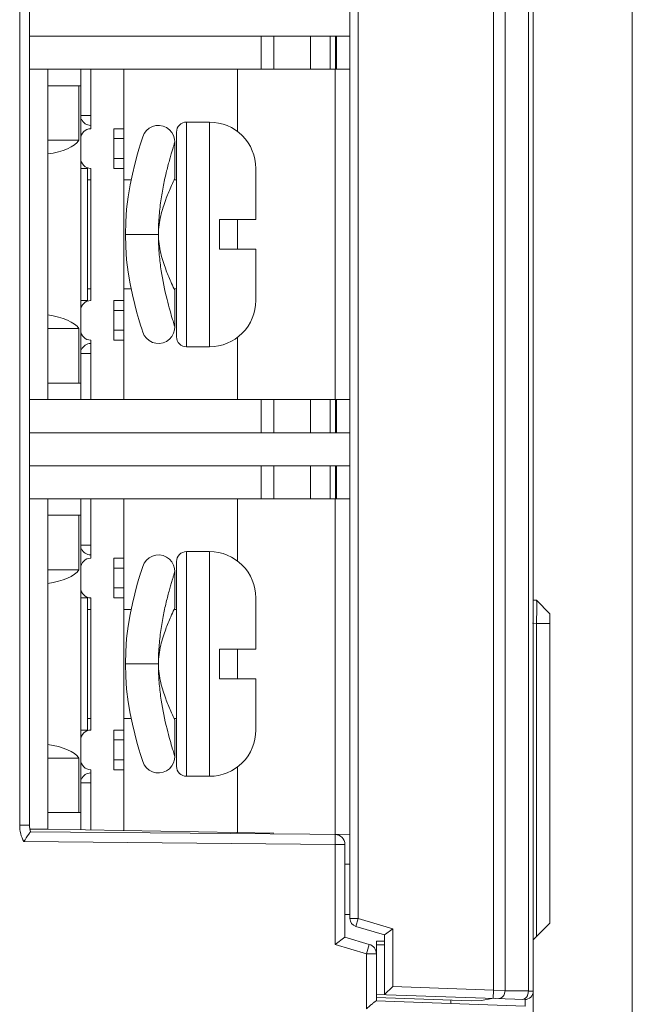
# Model space of a CAD drawing. Header units: millimetres. Extents: x -594 to 595, y -419 to 422.
# Tile 64 of 124: x -39 to -21, y 64 to 94. Entities that reach past the tile are written whole.
import ezdxf

# ---------------------------------------------------------------- set-up
doc = ezdxf.new("R2010")
doc.units = ezdxf.units.MM
doc.header["$MEASUREMENT"] = 0
doc.layers.add('layer 1', color=7, linetype='Continuous')

msp = doc.modelspace()

# ---------------------------------------------------------------- linework, layer by layer
at = {"layer": 'layer 1', "lineweight": 9}
for points in [[(-23.8165, 49.7106), (-23.8165, 49.7106), (-23.8165, 297.2172), (-23.8165, 297.2172)], [(-25.0236, 240.3799), (-25.0236, 240.3799), (-25.0236, 64.633), (-25.0236, 64.633)], [(-24.6701, 64.6144), (-24.6701, 64.6144), (-24.6701, 240.3985), (-24.6701, 240.3985)], [(-23.963, 240.3985), (-23.963, 240.3985), (-23.963, 64.6144), (-23.963, 64.6144)], [(-29.3665, 238.2088), (-29.3665, 238.2088), (-29.3665, 66.8042), (-29.3665, 66.8042)], [(-29.1165, 66.8042), (-29.1165, 66.8042), (-29.1165, 238.2088), (-29.1165, 238.2088)], [(-39.3665, 69.6268), (-39.3665, 69.6268), (-39.3665, 118.1763), (-39.3665, 118.1763)], [(-39.0665, 117.8815), (-39.0665, 117.8815), (-39.0665, 69.6268), (-39.0665, 69.6268)], [(-39.0665, 93.5065), (-39.0665, 93.5065), (-29.3665, 93.5065), (-29.3665, 93.5065)], [(-32.0539, 92.5065), (-32.0539, 92.5065), (-32.0539, 93.5065), (-32.0539, 93.5065)], [(-31.6665, 93.5065), (-31.6665, 93.5065), (-31.6665, 92.5065), (-31.6665, 92.5065)], [(-30.5625, 92.5065), (-30.5625, 92.5065), (-30.5625, 93.5065), (-30.5625, 93.5065)], [(-29.9638, 93.5065), (-29.9638, 93.5065), (-29.9638, 92.5065), (-29.9638, 92.5065)], [(-29.7996, 93.5065), (-29.7996, 93.5065), (-29.7996, 92.5065), (-29.7996, 92.5065)], [(-29.7784, 92.5065), (-29.7784, 92.5065), (-29.7784, 93.5065), (-29.7784, 93.5065)], [(-39.0665, 92.5065), (-39.0665, 92.5065), (-29.3665, 92.5065), (-29.3665, 92.5065)], [(-38.5165, 92.5065), (-38.5165, 92.5065), (-38.5165, 82.5065), (-38.5165, 82.5065)], [(-37.5165, 82.5065), (-37.5165, 82.5065), (-37.5165, 92.5065), (-37.5165, 92.5065)], [(-37.2165, 92.5065), (-37.2165, 92.5065), (-37.2165, 90.7065), (-37.2165, 90.7065)], [(-36.2165, 82.5065), (-36.2165, 82.5065), (-36.2165, 92.5065), (-36.2165, 92.5065)], [(-32.7665, 90.612), (-32.7665, 90.612), (-32.7665, 92.5065), (-32.7665, 92.5065)], [(-29.8165, 82.5065), (-29.8165, 82.5065), (-29.8165, 92.5065), (-29.8165, 92.5065)], [(-37.5165, 92.0065), (-37.5165, 92.0065), (-38.5165, 92.0065), (-38.5165, 92.0065)], [(-37.5708, 90.3565), (-37.5708, 90.3565), (-37.5708, 92.0065), (-37.5708, 92.0065)], [(-37.5165, 91.1065), (-37.5165, 91.1065), (-37.2165, 91.1065), (-37.2165, 91.1065)], [(-37.4936, 90.9914), (-37.4471, 90.8794), (-37.3377, 90.8065), (-37.2165, 90.8065)], [(-34.3165, 90.9065), (-34.3165, 90.9065), (-33.6165, 90.9065), (-33.6165, 90.9065)], [(-34.3165, 90.9065), (-34.3165, 90.9065), (-34.3165, 84.1065), (-34.3165, 84.1065)], [(-33.6165, 84.1065), (-33.6165, 84.1065), (-33.6165, 90.9065), (-33.6165, 90.9065)], [(-36.5165, 90.7065), (-36.5165, 90.7065), (-36.2165, 90.7065), (-36.2165, 90.7065)], [(-36.5165, 90.7065), (-36.5165, 90.7065), (-36.5165, 89.5065), (-36.5165, 89.5065)], [(-34.6165, 90.6065), (-34.6165, 90.6065), (-34.6165, 84.4065), (-34.6165, 84.4065)], [(-37.5708, 90.3565), (-37.5708, 90.3565), (-38.5165, 90.3565), (-38.5165, 90.3565)], [(-38.5165, 89.9416), (-38.0546, 90.0084), (-37.7015, 90.1633), (-37.5708, 90.3565)], [(-36.2165, 90.4065), (-36.2165, 90.4065), (-36.5165, 90.4065), (-36.5165, 90.4065)], [(-35.6718, 90.3676), (-35.6718, 90.3676), (-35.7089, 90.2483), (-35.7089, 90.2483)], [(-35.6423, 90.4603), (-35.6423, 90.4603), (-35.6725, 90.3652), (-35.6725, 90.3652)], [(-34.6665, 89.2065), (-34.6665, 89.2065), (-34.6665, 90.3066), (-34.6665, 90.3066)], [(-35.7568, 90.0885), (-35.7568, 90.0885), (-35.8171, 89.877), (-35.8171, 89.877)], [(-35.708, 90.2511), (-35.708, 90.2511), (-35.7578, 90.0851), (-35.7578, 90.0851)], [(-36.5165, 89.8065), (-36.5165, 89.8065), (-36.2165, 89.8065), (-36.2165, 89.8065)], [(-35.8161, 89.8808), (-35.8161, 89.8808), (-35.8837, 89.6254), (-35.8837, 89.6254)], [(-37.5165, 89.5065), (-37.5165, 89.5065), (-37.3165, 89.5065), (-37.3165, 89.5065)], [(-37.3165, 85.5065), (-37.3165, 85.5065), (-37.3165, 89.5065), (-37.3165, 89.5065)], [(-37.2165, 89.5065), (-37.2165, 89.5065), (-37.2165, 85.5065), (-37.2165, 85.5065)], [(-36.5165, 89.5065), (-36.5165, 89.5065), (-36.2165, 89.5065), (-36.2165, 89.5065)], [(-35.8828, 89.629), (-35.8828, 89.629), (-35.9535, 89.3327), (-35.9535, 89.3327)], [(-32.2165, 87.9565), (-32.2165, 87.9565), (-32.2165, 89.5065), (-32.2165, 89.5065)], [(-37.2165, 89.1565), (-37.2165, 89.1565), (-37.3165, 89.1565), (-37.3165, 89.1565)], [(-35.9898, 89.1565), (-35.9898, 89.1565), (-36.2165, 89.1565), (-36.2165, 89.1565)], [(-35.9527, 89.336), (-35.9527, 89.336), (-36.0211, 89.0052), (-36.0211, 89.0052)], [(-34.6902, 89.1565), (-34.6902, 89.1565), (-34.6665, 89.2065), (-34.6665, 89.2065)], [(-34.6165, 89.1565), (-34.6165, 89.1565), (-34.6902, 89.1565), (-34.6902, 89.1565)], [(-33.3165, 87.9565), (-33.3165, 87.9565), (-32.2165, 87.9565), (-32.2165, 87.9565)], [(-33.3165, 87.0565), (-33.3165, 87.0565), (-33.3165, 87.9565), (-33.3165, 87.9565)], [(-32.7665, 87.0565), (-32.7665, 87.0565), (-32.7665, 87.9565), (-32.7665, 87.9565)], [(-36.1665, 87.5065), (-36.1665, 87.5065), (-35.1665, 87.5065), (-35.1665, 87.5065)], [(-35.1665, 87.5065), (-35.1665, 87.4674), (-35.1662, 87.4284), (-35.1655, 87.3893)], [(-32.2165, 87.0565), (-32.2165, 87.0565), (-33.3165, 87.0565), (-33.3165, 87.0565)], [(-32.2165, 85.5065), (-32.2165, 85.5065), (-32.2165, 87.0565), (-32.2165, 87.0565)], [(-37.3165, 85.8565), (-37.3165, 85.8565), (-37.2165, 85.8565), (-37.2165, 85.8565)], [(-36.2165, 85.8565), (-36.2165, 85.8565), (-35.9898, 85.8565), (-35.9898, 85.8565)], [(-34.6902, 85.8565), (-34.6902, 85.8565), (-34.6165, 85.8565), (-34.6165, 85.8565)], [(-34.6665, 85.8065), (-34.6665, 85.8065), (-34.6902, 85.8565), (-34.6902, 85.8565)], [(-34.6665, 84.7064), (-34.6665, 84.7064), (-34.6665, 85.8065), (-34.6665, 85.8065)], [(-37.3165, 85.5065), (-37.3165, 85.5065), (-37.5165, 85.5065), (-37.5165, 85.5065)], [(-36.5165, 85.5065), (-36.5165, 85.5065), (-36.2165, 85.5065), (-36.2165, 85.5065)], [(-36.5165, 85.5065), (-36.5165, 85.5065), (-36.5165, 84.3065), (-36.5165, 84.3065)], [(-37.5708, 84.6565), (-37.7015, 84.8497), (-38.0546, 85.0046), (-38.5165, 85.0714)], [(-36.2165, 85.2065), (-36.2165, 85.2065), (-36.5165, 85.2065), (-36.5165, 85.2065)], [(-37.5708, 84.6565), (-37.5708, 84.6565), (-38.5165, 84.6565), (-38.5165, 84.6565)], [(-37.5708, 83.0065), (-37.5708, 83.0065), (-37.5708, 84.6565), (-37.5708, 84.6565)], [(-36.5165, 84.6065), (-36.5165, 84.6065), (-36.2165, 84.6065), (-36.2165, 84.6065)], [(-32.7665, 82.5065), (-32.7665, 82.5065), (-32.7665, 84.401), (-32.7665, 84.401)], [(-37.2165, 84.2065), (-37.3377, 84.2065), (-37.4471, 84.1335), (-37.4936, 84.0216)], [(-37.2165, 84.3065), (-37.2165, 84.3065), (-37.2165, 82.5065), (-37.2165, 82.5065)], [(-36.5165, 84.3065), (-36.5165, 84.3065), (-36.2165, 84.3065), (-36.2165, 84.3065)], [(-33.6165, 84.1065), (-33.6165, 84.1065), (-34.3165, 84.1065), (-34.3165, 84.1065)], [(-37.2165, 83.9065), (-37.2165, 83.9065), (-37.5165, 83.9065), (-37.5165, 83.9065)], [(-38.5165, 83.0065), (-38.5165, 83.0065), (-37.5165, 83.0065), (-37.5165, 83.0065)], [(-39.0665, 82.5065), (-39.0665, 82.5065), (-29.3665, 82.5065), (-29.3665, 82.5065)], [(-32.0539, 81.5065), (-32.0539, 81.5065), (-32.0539, 82.5065), (-32.0539, 82.5065)], [(-31.6665, 82.5065), (-31.6665, 82.5065), (-31.6665, 81.5065), (-31.6665, 81.5065)], [(-30.5625, 81.5065), (-30.5625, 81.5065), (-30.5625, 82.5065), (-30.5625, 82.5065)], [(-29.9638, 82.5065), (-29.9638, 82.5065), (-29.9638, 81.5065), (-29.9638, 81.5065)], [(-29.7996, 82.5065), (-29.7996, 82.5065), (-29.7996, 81.5065), (-29.7996, 81.5065)], [(-29.7784, 81.5065), (-29.7784, 81.5065), (-29.7784, 82.5065), (-29.7784, 82.5065)], [(-39.0665, 81.5065), (-39.0665, 81.5065), (-29.3665, 81.5065), (-29.3665, 81.5065)], [(-39.0665, 80.5065), (-39.0665, 80.5065), (-29.3665, 80.5065), (-29.3665, 80.5065)], [(-32.0539, 79.5065), (-32.0539, 79.5065), (-32.0539, 80.5065), (-32.0539, 80.5065)], [(-31.6665, 80.5065), (-31.6665, 80.5065), (-31.6665, 79.5065), (-31.6665, 79.5065)], [(-30.5625, 79.5065), (-30.5625, 79.5065), (-30.5625, 80.5065), (-30.5625, 80.5065)], [(-29.9638, 80.5065), (-29.9638, 80.5065), (-29.9638, 79.5065), (-29.9638, 79.5065)], [(-29.7996, 80.5065), (-29.7996, 80.5065), (-29.7996, 79.5065), (-29.7996, 79.5065)], [(-29.7784, 79.5065), (-29.7784, 79.5065), (-29.7784, 80.5065), (-29.7784, 80.5065)], [(-39.0665, 79.5065), (-39.0665, 79.5065), (-29.3665, 79.5065), (-29.3665, 79.5065)], [(-38.5165, 79.5065), (-38.5165, 79.5065), (-38.5165, 69.5065), (-38.5165, 69.5065)], [(-37.5165, 69.489), (-37.5165, 69.489), (-37.5165, 79.5065), (-37.5165, 79.5065)], [(-37.2165, 79.5065), (-37.2165, 79.5065), (-37.2165, 77.7065), (-37.2165, 77.7065)], [(-36.2165, 69.4663), (-36.2165, 69.4663), (-36.2165, 79.5065), (-36.2165, 79.5065)], [(-32.7665, 77.612), (-32.7665, 77.612), (-32.7665, 79.5065), (-32.7665, 79.5065)], [(-29.8165, 69.346), (-29.8165, 69.346), (-29.8165, 79.5065), (-29.8165, 79.5065)], [(-37.5165, 79.0065), (-37.5165, 79.0065), (-38.5165, 79.0065), (-38.5165, 79.0065)], [(-37.5708, 77.3565), (-37.5708, 77.3565), (-37.5708, 79.0065), (-37.5708, 79.0065)], [(-37.5165, 78.1065), (-37.5165, 78.1065), (-37.2165, 78.1065), (-37.2165, 78.1065)], [(-37.4936, 77.9914), (-37.4471, 77.8794), (-37.3377, 77.8065), (-37.2165, 77.8065)], [(-34.3165, 77.9065), (-34.3165, 77.9065), (-33.6165, 77.9065), (-33.6165, 77.9065)], [(-34.3165, 77.9065), (-34.3165, 77.9065), (-34.3165, 71.1065), (-34.3165, 71.1065)], [(-33.6165, 71.1065), (-33.6165, 71.1065), (-33.6165, 77.9065), (-33.6165, 77.9065)], [(-36.5165, 77.7065), (-36.5165, 77.7065), (-36.2165, 77.7065), (-36.2165, 77.7065)], [(-36.5165, 77.7065), (-36.5165, 77.7065), (-36.5165, 76.5065), (-36.5165, 76.5065)], [(-34.6165, 77.6065), (-34.6165, 77.6065), (-34.6165, 71.4065), (-34.6165, 71.4065)], [(-37.5708, 77.3565), (-37.5708, 77.3565), (-38.5165, 77.3565), (-38.5165, 77.3565)], [(-38.5165, 76.9416), (-38.0546, 77.0084), (-37.7015, 77.1633), (-37.5708, 77.3565)], [(-36.2165, 77.4065), (-36.2165, 77.4065), (-36.5165, 77.4065), (-36.5165, 77.4065)], [(-35.708, 77.2511), (-35.708, 77.2511), (-35.7578, 77.0851), (-35.7578, 77.0851)], [(-35.6718, 77.3676), (-35.6718, 77.3676), (-35.7089, 77.2483), (-35.7089, 77.2483)], [(-35.6423, 77.4603), (-35.6423, 77.4603), (-35.6725, 77.3651), (-35.6725, 77.3651)], [(-34.6665, 76.2065), (-34.6665, 76.2065), (-34.6665, 77.3066), (-34.6665, 77.3066)], [(-35.7568, 77.0885), (-35.7568, 77.0885), (-35.8171, 76.877), (-35.8171, 76.877)], [(-36.5165, 76.8065), (-36.5165, 76.8065), (-36.2165, 76.8065), (-36.2165, 76.8065)], [(-35.8828, 76.629), (-35.8828, 76.629), (-35.9535, 76.3327), (-35.9535, 76.3327)], [(-35.8161, 76.8808), (-35.8161, 76.8808), (-35.8837, 76.6254), (-35.8837, 76.6254)], [(-37.5165, 76.5065), (-37.5165, 76.5065), (-37.3165, 76.5065), (-37.3165, 76.5065)], [(-37.3165, 72.5065), (-37.3165, 72.5065), (-37.3165, 76.5065), (-37.3165, 76.5065)], [(-37.2165, 76.5065), (-37.2165, 76.5065), (-37.2165, 72.5065), (-37.2165, 72.5065)], [(-36.5165, 76.5065), (-36.5165, 76.5065), (-36.2165, 76.5065), (-36.2165, 76.5065)], [(-35.9527, 76.336), (-35.9527, 76.336), (-36.0211, 76.0052), (-36.0211, 76.0052)], [(-32.2165, 74.9565), (-32.2165, 74.9565), (-32.2165, 76.5065), (-32.2165, 76.5065)], [(-23.8107, 76.4363), (-23.8107, 76.4363), (-23.7163, 76.433), (-23.7163, 76.433)], [(-23.3165, 76.019), (-23.3165, 76.019), (-23.7163, 76.433), (-23.7163, 76.433)], [(-37.2165, 76.1565), (-37.2165, 76.1565), (-37.3165, 76.1565), (-37.3165, 76.1565)], [(-35.9898, 76.1565), (-35.9898, 76.1565), (-36.2165, 76.1565), (-36.2165, 76.1565)], [(-34.6902, 76.1565), (-34.6902, 76.1565), (-34.6665, 76.2065), (-34.6665, 76.2065)], [(-34.6165, 76.1565), (-34.6165, 76.1565), (-34.6902, 76.1565), (-34.6902, 76.1565)], [(-23.7122, 75.9997), (-23.7132, 75.911), (-23.7141, 75.8222), (-23.7163, 75.7334)], [(-23.3165, 66.6565), (-23.3165, 66.6565), (-23.3165, 76.019), (-23.3165, 76.019)], [(-23.7163, 75.7334), (-23.7163, 75.7334), (-23.8351, 75.7376), (-23.8351, 75.7376)], [(-23.7163, 75.7334), (-23.7163, 75.7334), (-23.3165, 75.7334), (-23.3165, 75.7334)], [(-23.7163, 75.7334), (-23.7163, 75.7334), (-23.7163, 66.2567), (-23.7163, 66.2567)], [(-33.3165, 74.9565), (-33.3165, 74.9565), (-32.2165, 74.9565), (-32.2165, 74.9565)], [(-33.3165, 74.0565), (-33.3165, 74.0565), (-33.3165, 74.9565), (-33.3165, 74.9565)], [(-32.7665, 74.0565), (-32.7665, 74.0565), (-32.7665, 74.9565), (-32.7665, 74.9565)], [(-36.1665, 74.5065), (-36.1665, 74.5065), (-35.1665, 74.5065), (-35.1665, 74.5065)], [(-35.1665, 74.5065), (-35.1665, 74.4674), (-35.1662, 74.4284), (-35.1655, 74.3893)], [(-32.2165, 74.0565), (-32.2165, 74.0565), (-33.3165, 74.0565), (-33.3165, 74.0565)], [(-32.2165, 72.5065), (-32.2165, 72.5065), (-32.2165, 74.0565), (-32.2165, 74.0565)], [(-37.3165, 72.8565), (-37.3165, 72.8565), (-37.2165, 72.8565), (-37.2165, 72.8565)], [(-36.2165, 72.8565), (-36.2165, 72.8565), (-35.9898, 72.8565), (-35.9898, 72.8565)], [(-34.6902, 72.8565), (-34.6902, 72.8565), (-34.6165, 72.8565), (-34.6165, 72.8565)], [(-34.6665, 72.8065), (-34.6665, 72.8065), (-34.6902, 72.8565), (-34.6902, 72.8565)], [(-34.6665, 71.7064), (-34.6665, 71.7064), (-34.6665, 72.8065), (-34.6665, 72.8065)], [(-37.3165, 72.5065), (-37.3165, 72.5065), (-37.5165, 72.5065), (-37.5165, 72.5065)], [(-36.5165, 72.5065), (-36.5165, 72.5065), (-36.2165, 72.5065), (-36.2165, 72.5065)], [(-36.5165, 72.5065), (-36.5165, 72.5065), (-36.5165, 71.3065), (-36.5165, 71.3065)], [(-36.2165, 72.2065), (-36.2165, 72.2065), (-36.5165, 72.2065), (-36.5165, 72.2065)], [(-37.5708, 71.6565), (-37.7015, 71.8497), (-38.0546, 72.0046), (-38.5165, 72.0714)], [(-37.5708, 71.6565), (-37.5708, 71.6565), (-38.5165, 71.6565), (-38.5165, 71.6565)], [(-37.5708, 70.0065), (-37.5708, 70.0065), (-37.5708, 71.6565), (-37.5708, 71.6565)], [(-36.5165, 71.6065), (-36.5165, 71.6065), (-36.2165, 71.6065), (-36.2165, 71.6065)], [(-37.2165, 71.3065), (-37.2165, 71.3065), (-37.2165, 69.4838), (-37.2165, 69.4838)], [(-36.5165, 71.3065), (-36.5165, 71.3065), (-36.2165, 71.3065), (-36.2165, 71.3065)], [(-32.7665, 69.3929), (-32.7665, 69.3929), (-32.7665, 71.401), (-32.7665, 71.401)], [(-37.2165, 71.2065), (-37.3377, 71.2065), (-37.4471, 71.1335), (-37.4936, 71.0216)], [(-33.6165, 71.1065), (-33.6165, 71.1065), (-34.3165, 71.1065), (-34.3165, 71.1065)], [(-37.2165, 70.9065), (-37.2165, 70.9065), (-37.5165, 70.9065), (-37.5165, 70.9065)], [(-38.5165, 70.0065), (-38.5165, 70.0065), (-37.5165, 70.0065), (-37.5165, 70.0065)], [(-39.3665, 69.6268), (-39.3665, 69.6268), (-39.0665, 69.6268), (-39.0665, 69.6268)], [(-39.3665, 69.6268), (-39.3665, 69.4528), (-39.3233, 69.2815), (-39.2406, 69.1283)], [(-39.0665, 69.6268), (-39.0665, 69.5591), (-39.0574, 69.4918), (-39.0393, 69.4265)], [(-38.5165, 69.5065), (-38.5165, 69.5065), (-39.0665, 69.5065), (-39.0665, 69.5065)], [(-38.5165, 69.5065), (-38.5165, 69.5065), (-31.6665, 69.3869), (-31.6665, 69.3869)], [(-39.0393, 69.4265), (-39.0393, 69.4265), (-39.0555, 69.4053), (-39.0555, 69.4053)], [(-39.0393, 69.4265), (-39.0393, 69.4265), (-29.3665, 69.3421), (-29.3665, 69.3421)], [(-29.8165, 69.046), (-29.8165, 69.046), (-29.8139, 69.346), (-29.8139, 69.346)], [(-29.5165, 69.046), (-29.5165, 69.2107), (-29.6492, 69.3446), (-29.8139, 69.346)], [(-39.2406, 69.1283), (-39.2406, 69.1283), (-29.8165, 69.046), (-29.8165, 69.046)], [(-29.5165, 69.046), (-29.5165, 69.046), (-29.8165, 69.046), (-29.8165, 69.046)], [(-29.8165, 66.0139), (-29.8165, 66.0139), (-29.8165, 69.046), (-29.8165, 69.046)], [(-29.5165, 69.046), (-29.5165, 69.046), (-29.5165, 66.2379), (-29.5165, 66.2379)], [(-29.5165, 68.4459), (-29.5165, 68.4459), (-29.3665, 68.4446), (-29.3665, 68.4446)], [(-29.3675, 66.9201), (-29.3675, 66.9201), (-29.5165, 66.9188), (-29.5165, 66.9188)], [(-29.1165, 66.8042), (-29.1165, 66.8042), (-29.3665, 66.8042), (-29.3665, 66.8042)], [(-29.3665, 66.8042), (-29.3665, 66.6935), (-29.2937, 66.5959), (-29.1875, 66.5645)], [(-29.1875, 66.5645), (-29.1875, 66.5645), (-29.1165, 66.8042), (-29.1165, 66.8042)], [(-29.1165, 66.8042), (-29.1165, 66.8042), (-28.0665, 66.4932), (-28.0665, 66.4932)], [(-29.1875, 66.5645), (-29.1875, 66.5645), (-28.3165, 66.3065), (-28.3165, 66.3065)], [(-28.0665, 66.4932), (-28.0665, 66.4932), (-28.3165, 66.3065), (-28.3165, 66.3065)], [(-28.0665, 64.7393), (-28.0665, 64.7393), (-28.0665, 66.4932), (-28.0665, 66.4932)], [(-23.8165, 66.1565), (-23.8165, 66.1565), (-23.3165, 66.6565), (-23.3165, 66.6565)], [(-29.5165, 66.2379), (-29.5165, 66.2379), (-29.8165, 66.0139), (-29.8165, 66.0139)], [(-29.5165, 66.2379), (-29.5165, 66.2379), (-28.7813, 66.0201), (-28.7813, 66.0201)], [(-28.3165, 66.3065), (-28.3165, 66.3065), (-28.3165, 64.4979), (-28.3165, 64.4979)], [(-29.8165, 66.0139), (-29.8165, 66.0139), (-28.8665, 65.7325), (-28.8665, 65.7325)], [(-28.8665, 65.7325), (-28.8665, 65.7325), (-28.7813, 66.0201), (-28.7813, 66.0201)], [(-28.5665, 65.7325), (-28.5665, 65.8653), (-28.6539, 65.9824), (-28.7813, 66.0201)], [(-28.5665, 66.1146), (-28.5665, 66.1146), (-28.3132, 66.119), (-28.3132, 66.119)], [(-28.5665, 66.1146), (-28.5665, 66.1146), (-28.5665, 64.3065), (-28.5665, 64.3065)], [(-28.5665, 66.0065), (-28.5665, 66.0065), (-28.3165, 66.0065), (-28.3165, 66.0065)], [(-28.5665, 65.7325), (-28.5665, 65.7325), (-28.8665, 65.7325), (-28.8665, 65.7325)], [(-28.8665, 64.0668), (-28.8665, 64.0668), (-28.8665, 65.7325), (-28.8665, 65.7325)], [(-28.3165, 64.4979), (-28.3165, 64.4979), (-28.0665, 64.7393), (-28.0665, 64.7393)], [(-28.0665, 64.7393), (-28.0665, 64.7393), (-25.0236, 64.633), (-25.0236, 64.633)], [(-28.5665, 64.5066), (-28.5665, 64.5066), (-24.0752, 64.3498), (-24.0752, 64.3498)], [(-28.563, 64.4064), (-28.563, 64.4064), (-25.6947, 64.3063), (-25.6947, 64.3063)], [(-25.3869, 64.3193), (-25.3869, 64.3193), (-25.0665, 64.3844), (-25.0665, 64.3844)], [(-25.0236, 64.633), (-25.0236, 64.633), (-25.0323, 64.3832), (-25.0323, 64.3832)], [(-25.0236, 64.633), (-25.0236, 64.633), (-24.6701, 64.6269), (-24.6701, 64.6269)], [(-23.963, 64.6144), (-23.963, 64.6144), (-24.6701, 64.6144), (-24.6701, 64.6144)], [(-24.053, 64.3882), (-24.0623, 64.3806), (-24.0724, 64.3739), (-24.0831, 64.3685)], [(-23.963, 64.6022), (-23.9637, 64.5607), (-23.9726, 64.5187), (-23.9882, 64.4802)], [(-23.963, 64.6022), (-23.963, 64.6022), (-23.8165, 64.5996), (-23.8165, 64.5996)], [(-28.5707, 64.3066), (-28.5707, 64.3066), (-24.0578, 64.149), (-24.0578, 64.149)], [(-26.3165, 64.2279), (-26.3165, 64.2279), (-26.3165, 64.328), (-26.3165, 64.328)], [(-25.694, 64.3062), (-25.694, 64.3062), (-25.3869, 64.3193), (-25.3869, 64.3193)], [(-24.0831, 64.3685), (-24.103, 64.3582), (-24.126, 64.3515), (-24.1485, 64.3523)], [(-24.0578, 64.1488), (-24.0578, 64.1488), (-24.0578, 64.3523), (-24.0578, 64.3523)]]:
    msp.add_open_spline(points, degree=3, dxfattribs=at)
at = {"layer": 'layer 1', "color": 155, "lineweight": 9}
for points in [[(-20.8165, 259.5084), (-20.8165, 259.5084), (-20.8165, 4.9789), (-20.8165, 4.9789)], [(-20.8165, 258.9205), (-20.8165, 258.9205), (-20.8165, 5.0361), (-20.8165, 5.0361)]]:
    msp.add_open_spline(points, degree=3, dxfattribs=at)
at = {"layer": 'layer 1', "lineweight": 9}
for points, knots in [([(-34.3165, 90.9065), (-34.3961, 90.9065), (-34.4724, 90.8749), (-34.5286, 90.8186), (-34.5286, 90.8186), (-34.5849, 90.7624), (-34.6165, 90.6861), (-34.6165, 90.6065)], [0, 0, 0, 0, 0.3333333, 0.3333333, 0.3333333, 0.3333333, 1, 1, 1, 1]), ([(-32.2165, 89.5065), (-32.2165, 89.8778), (-32.364, 90.2339), (-32.6266, 90.4964), (-32.6266, 90.4964), (-32.8891, 90.759), (-33.2452, 90.9065), (-33.6165, 90.9065)], [0, 0, 0, 0, 0.3333333, 0.3333333, 0.3333333, 0.3333333, 1, 1, 1, 1]), ([(-37.2165, 90.7065), (-37.2961, 90.7065), (-37.3724, 90.6749), (-37.4286, 90.6186), (-37.4286, 90.6186), (-37.4849, 90.5624), (-37.5165, 90.4861), (-37.5165, 90.4065)], [0, 0, 0, 0, 0.3333333, 0.3333333, 0.3333333, 0.3333333, 1, 1, 1, 1]), ([(-34.6665, 90.3066), (-34.6665, 90.3066), (-34.6744, 90.3944), (-34.6744, 90.3944), (-34.6744, 90.3944), (-34.6744, 90.3944), (-34.7046, 90.4981), (-34.7046, 90.4981), (-34.7046, 90.4981), (-34.7046, 90.4981), (-34.7576, 90.594), (-34.7576, 90.594), (-34.7576, 90.594), (-34.7576, 90.594), (-34.8309, 90.6772), (-34.8309, 90.6772), (-34.8309, 90.6772), (-34.8309, 90.6772), (-34.9212, 90.7423), (-34.9212, 90.7423), (-34.9212, 90.7423), (-34.9212, 90.7423), (-35.0234, 90.7856), (-35.0234, 90.7856), (-35.0234, 90.7856), (-35.0234, 90.7856), (-35.1321, 90.8054), (-35.1321, 90.8054), (-35.1321, 90.8054), (-35.1321, 90.8054), (-35.2409, 90.801), (-35.2409, 90.801), (-35.2409, 90.801), (-35.2409, 90.801), (-35.3478, 90.7725), (-35.3478, 90.7725), (-35.3478, 90.7725), (-35.3478, 90.7725), (-35.446, 90.7211), (-35.446, 90.7211), (-35.446, 90.7211), (-35.446, 90.7211), (-35.5304, 90.6494), (-35.5304, 90.6494), (-35.5304, 90.6494), (-35.5304, 90.6494), (-35.5969, 90.5608), (-35.5969, 90.5608), (-35.5969, 90.5608), (-35.5969, 90.5608), (-35.6423, 90.4603), (-35.6423, 90.4603)], [0, 0, 0, 0, 0.0714286, 0.0714286, 0.0714286, 0.0714286, 0.1428571, 0.1428571, 0.1428571, 0.1428571, 0.2142857, 0.2142857, 0.2142857, 0.2142857, 0.2857143, 0.2857143, 0.2857143, 0.2857143, 0.3571429, 0.3571429, 0.3571429, 0.3571429, 0.4285714, 0.4285714, 0.4285714, 0.4285714, 0.5, 0.5, 0.5, 0.5, 0.5714286, 0.5714286, 0.5714286, 0.5714286, 0.6428571, 0.6428571, 0.6428571, 0.6428571, 0.7142857, 0.7142857, 0.7142857, 0.7142857, 0.7857143, 0.7857143, 0.7857143, 0.7857143, 0.8571429, 0.8571429, 0.8571429, 0.8571429, 1, 1, 1, 1]), ([(-35.1665, 87.5065), (-35.1665, 87.6779), (-35.1601, 87.8494), (-35.1475, 88.0205), (-35.1475, 88.0205), (-35.1351, 88.1884), (-35.1168, 88.3558), (-35.0933, 88.5225), (-35.0933, 88.5225), (-35.0708, 88.6816), (-35.0434, 88.8399), (-35.0121, 88.9975), (-35.0121, 88.9975), (-34.9834, 89.1414), (-34.9514, 89.2846), (-34.9166, 89.4271), (-34.9166, 89.4271), (-34.9009, 89.4911), (-34.8847, 89.5549), (-34.868, 89.6186), (-34.868, 89.6186), (-34.8528, 89.6763), (-34.8372, 89.7339), (-34.8212, 89.7913), (-34.8212, 89.7913), (-34.8072, 89.8419), (-34.7928, 89.8923), (-34.7781, 89.9427), (-34.7781, 89.9427), (-34.7656, 89.9853), (-34.753, 90.0279), (-34.7402, 90.0703), (-34.7402, 90.0703), (-34.7347, 90.0884), (-34.7292, 90.1065), (-34.7236, 90.1246), (-34.7236, 90.1246), (-34.7188, 90.1405), (-34.7139, 90.1563), (-34.709, 90.1722), (-34.709, 90.1722), (-34.7048, 90.1857), (-34.7005, 90.1992), (-34.6963, 90.2128), (-34.6963, 90.2128), (-34.6928, 90.224), (-34.6893, 90.2351), (-34.6857, 90.2463), (-34.6857, 90.2463), (-34.683, 90.255), (-34.6802, 90.2637), (-34.6774, 90.2725), (-34.6774, 90.2725), (-34.6754, 90.2788), (-34.6733, 90.2853), (-34.6714, 90.2913), (-34.6714, 90.2913), (-34.6707, 90.2935), (-34.67, 90.2956), (-34.6692, 90.298), (-34.6692, 90.298), (-34.6687, 90.2997), (-34.6681, 90.3016), (-34.6677, 90.3028), (-34.6677, 90.3028), (-34.6675, 90.3035), (-34.6673, 90.3039), (-34.6668, 90.3056), (-34.6668, 90.3056), (-34.6666, 90.3062), (-34.6665, 90.3069), (-34.6665, 90.3066)], [0, 0, 0, 0, 0.0526316, 0.0526316, 0.0526316, 0.0526316, 0.1052632, 0.1052632, 0.1052632, 0.1052632, 0.1578947, 0.1578947, 0.1578947, 0.1578947, 0.2105263, 0.2105263, 0.2105263, 0.2105263, 0.2631579, 0.2631579, 0.2631579, 0.2631579, 0.3157895, 0.3157895, 0.3157895, 0.3157895, 0.3684211, 0.3684211, 0.3684211, 0.3684211, 0.4210526, 0.4210526, 0.4210526, 0.4210526, 0.4736842, 0.4736842, 0.4736842, 0.4736842, 0.5263158, 0.5263158, 0.5263158, 0.5263158, 0.5789474, 0.5789474, 0.5789474, 0.5789474, 0.6315789, 0.6315789, 0.6315789, 0.6315789, 0.6842105, 0.6842105, 0.6842105, 0.6842105, 0.7368421, 0.7368421, 0.7368421, 0.7368421, 0.7894737, 0.7894737, 0.7894737, 0.7894737, 0.8421053, 0.8421053, 0.8421053, 0.8421053, 0.8947368, 0.8947368, 0.8947368, 0.8947368, 1, 1, 1, 1]), ([(-37.5165, 89.8065), (-37.5165, 89.7269), (-37.4849, 89.6506), (-37.4286, 89.5944), (-37.4286, 89.5944), (-37.3724, 89.5381), (-37.2961, 89.5065), (-37.2165, 89.5065)], [0, 0, 0, 0, 0.3333333, 0.3333333, 0.3333333, 0.3333333, 1, 1, 1, 1]), ([(-35.1665, 87.5065), (-35.1665, 87.6026), (-35.1599, 87.6988), (-35.1475, 87.7941), (-35.1475, 87.7941), (-35.1354, 87.8871), (-35.1179, 87.9792), (-35.0963, 88.0703), (-35.0963, 88.0703), (-35.0758, 88.1568), (-35.0517, 88.2424), (-35.0249, 88.3272), (-35.0249, 88.3272), (-35.0002, 88.4053), (-34.9733, 88.4827), (-34.9447, 88.5595), (-34.9447, 88.5595), (-34.8976, 88.6858), (-34.846, 88.8105), (-34.7917, 88.9339), (-34.7917, 88.9339), (-34.7586, 89.0088), (-34.7246, 89.0833), (-34.6897, 89.1575)], [0, 0, 0, 0, 0.1428571, 0.1428571, 0.1428571, 0.1428571, 0.2857143, 0.2857143, 0.2857143, 0.2857143, 0.4285714, 0.4285714, 0.4285714, 0.4285714, 0.5714286, 0.5714286, 0.5714286, 0.5714286, 0.7142857, 0.7142857, 0.7142857, 0.7142857, 1, 1, 1, 1]), ([(-36.0211, 89.0052), (-36.0211, 89.0052), (-36.0808, 88.65), (-36.0808, 88.65), (-36.0808, 88.65), (-36.0808, 88.65), (-36.1275, 88.2744), (-36.1275, 88.2744), (-36.1275, 88.2744), (-36.1275, 88.2744), (-36.1569, 87.8863), (-36.1569, 87.8863), (-36.1569, 87.8863), (-36.1569, 87.8863), (-36.1665, 87.5065), (-36.1665, 87.5065)], [0, 0, 0, 0, 0.2, 0.2, 0.2, 0.2, 0.4, 0.4, 0.4, 0.4, 0.6, 0.6, 0.6, 0.6, 1, 1, 1, 1]), ([(-36.1665, 87.5065), (-36.1665, 87.5065), (-36.1569, 87.1276), (-36.1569, 87.1276), (-36.1569, 87.1276), (-36.1569, 87.1276), (-36.1275, 86.7394), (-36.1275, 86.7394), (-36.1275, 86.7394), (-36.1275, 86.7394), (-36.0809, 86.3636), (-36.0809, 86.3636), (-36.0809, 86.3636), (-36.0809, 86.3636), (-36.0211, 86.0082), (-36.0211, 86.0082), (-36.0211, 86.0082), (-36.0211, 86.0082), (-35.9536, 85.6807), (-35.9536, 85.6807), (-35.9536, 85.6807), (-35.9536, 85.6807), (-35.8838, 85.3879), (-35.8838, 85.3879), (-35.8838, 85.3879), (-35.8838, 85.3879), (-35.8172, 85.1362), (-35.8172, 85.1362), (-35.8172, 85.1362), (-35.8172, 85.1362), (-35.7579, 84.928), (-35.7579, 84.928), (-35.7579, 84.928), (-35.7579, 84.928), (-35.7089, 84.7648), (-35.7089, 84.7648)], [0, 0, 0, 0, 0.1, 0.1, 0.1, 0.1, 0.2, 0.2, 0.2, 0.2, 0.3, 0.3, 0.3, 0.3, 0.4, 0.4, 0.4, 0.4, 0.5, 0.5, 0.5, 0.5, 0.6, 0.6, 0.6, 0.6, 0.7, 0.7, 0.7, 0.7, 0.8, 0.8, 0.8, 0.8, 1, 1, 1, 1]), ([(-34.6898, 85.8556), (-34.7246, 85.9298), (-34.7587, 86.0043), (-34.7918, 86.0793), (-34.7918, 86.0793), (-34.8461, 86.2027), (-34.8977, 86.3273), (-34.9447, 86.4537), (-34.9447, 86.4537), (-34.9733, 86.5304), (-35.0003, 86.6078), (-35.0249, 86.686), (-35.0249, 86.686), (-35.0517, 86.7707), (-35.0758, 86.8563), (-35.0963, 86.9427), (-35.0963, 86.9427), (-35.1179, 87.0339), (-35.1354, 87.126), (-35.1475, 87.2189), (-35.1475, 87.2189), (-35.1599, 87.3142), (-35.1665, 87.4104), (-35.1665, 87.5065)], [0, 0, 0, 0, 0.1428571, 0.1428571, 0.1428571, 0.1428571, 0.2857143, 0.2857143, 0.2857143, 0.2857143, 0.4285714, 0.4285714, 0.4285714, 0.4285714, 0.5714286, 0.5714286, 0.5714286, 0.5714286, 0.7142857, 0.7142857, 0.7142857, 0.7142857, 1, 1, 1, 1]), ([(-34.6665, 84.7064), (-34.6725, 84.7254), (-34.6786, 84.7444), (-34.6847, 84.7634), (-34.6847, 84.7634), (-34.7023, 84.8187), (-34.7195, 84.8742), (-34.7363, 84.9298), (-34.7363, 84.9298), (-34.7629, 85.0177), (-34.7887, 85.1059), (-34.8136, 85.1944), (-34.8136, 85.1944), (-34.8459, 85.3094), (-34.8766, 85.4249), (-34.9055, 85.5409), (-34.9055, 85.5409), (-34.9767, 85.8269), (-35.0367, 86.1159), (-35.081, 86.4072), (-35.081, 86.4072), (-35.1055, 86.568), (-35.1251, 86.7294), (-35.1394, 86.8914), (-35.1394, 86.8914), (-35.1539, 87.057), (-35.1627, 87.2232), (-35.1655, 87.3893)], [0, 0, 0, 0, 0.125, 0.125, 0.125, 0.125, 0.25, 0.25, 0.25, 0.25, 0.375, 0.375, 0.375, 0.375, 0.5, 0.5, 0.5, 0.5, 0.625, 0.625, 0.625, 0.625, 0.75, 0.75, 0.75, 0.75, 1, 1, 1, 1]), ([(-37.2165, 85.5065), (-37.2961, 85.5065), (-37.3724, 85.4749), (-37.4286, 85.4186), (-37.4286, 85.4186), (-37.4849, 85.3624), (-37.5165, 85.2861), (-37.5165, 85.2065)], [0, 0, 0, 0, 0.3333333, 0.3333333, 0.3333333, 0.3333333, 1, 1, 1, 1]), ([(-33.6165, 84.1065), (-33.2452, 84.1065), (-32.8891, 84.254), (-32.6266, 84.5165), (-32.6266, 84.5165), (-32.364, 84.7791), (-32.2165, 85.1352), (-32.2165, 85.5065)], [0, 0, 0, 0, 0.3333333, 0.3333333, 0.3333333, 0.3333333, 1, 1, 1, 1]), ([(-35.7089, 84.7648), (-35.7089, 84.7648), (-35.6726, 84.6479), (-35.6726, 84.6479), (-35.6726, 84.6479), (-35.6726, 84.6479), (-35.6423, 84.5527), (-35.6423, 84.5527)], [0, 0, 0, 0, 0.3333333, 0.3333333, 0.3333333, 0.3333333, 1, 1, 1, 1]), ([(-35.6423, 84.5527), (-35.6423, 84.5527), (-35.5969, 84.4522), (-35.5969, 84.4522), (-35.5969, 84.4522), (-35.5969, 84.4522), (-35.5304, 84.3636), (-35.5304, 84.3636), (-35.5304, 84.3636), (-35.5304, 84.3636), (-35.446, 84.2919), (-35.446, 84.2919), (-35.446, 84.2919), (-35.446, 84.2919), (-35.3478, 84.2404), (-35.3478, 84.2404), (-35.3478, 84.2404), (-35.3478, 84.2404), (-35.2409, 84.212), (-35.2409, 84.212), (-35.2409, 84.212), (-35.2409, 84.212), (-35.1321, 84.2076), (-35.1321, 84.2076), (-35.1321, 84.2076), (-35.1321, 84.2076), (-35.0234, 84.2274), (-35.0234, 84.2274), (-35.0234, 84.2274), (-35.0234, 84.2274), (-34.9212, 84.2707), (-34.9212, 84.2707), (-34.9212, 84.2707), (-34.9212, 84.2707), (-34.8309, 84.3357), (-34.8309, 84.3357), (-34.8309, 84.3357), (-34.8309, 84.3357), (-34.7576, 84.4189), (-34.7576, 84.4189), (-34.7576, 84.4189), (-34.7576, 84.4189), (-34.7046, 84.5149), (-34.7046, 84.5149), (-34.7046, 84.5149), (-34.7046, 84.5149), (-34.6744, 84.6186), (-34.6744, 84.6186), (-34.6744, 84.6186), (-34.6744, 84.6186), (-34.6665, 84.7064), (-34.6665, 84.7064)], [0, 0, 0, 0, 0.0714286, 0.0714286, 0.0714286, 0.0714286, 0.1428571, 0.1428571, 0.1428571, 0.1428571, 0.2142857, 0.2142857, 0.2142857, 0.2142857, 0.2857143, 0.2857143, 0.2857143, 0.2857143, 0.3571429, 0.3571429, 0.3571429, 0.3571429, 0.4285714, 0.4285714, 0.4285714, 0.4285714, 0.5, 0.5, 0.5, 0.5, 0.5714286, 0.5714286, 0.5714286, 0.5714286, 0.6428571, 0.6428571, 0.6428571, 0.6428571, 0.7142857, 0.7142857, 0.7142857, 0.7142857, 0.7857143, 0.7857143, 0.7857143, 0.7857143, 0.8571429, 0.8571429, 0.8571429, 0.8571429, 1, 1, 1, 1]), ([(-37.5165, 84.6065), (-37.5165, 84.5269), (-37.4849, 84.4506), (-37.4286, 84.3944), (-37.4286, 84.3944), (-37.3724, 84.3381), (-37.2961, 84.3065), (-37.2165, 84.3065)], [0, 0, 0, 0, 0.3333333, 0.3333333, 0.3333333, 0.3333333, 1, 1, 1, 1]), ([(-34.6165, 84.4065), (-34.6165, 84.3269), (-34.5849, 84.2506), (-34.5286, 84.1944), (-34.5286, 84.1944), (-34.4724, 84.1381), (-34.3961, 84.1065), (-34.3165, 84.1065)], [0, 0, 0, 0, 0.3333333, 0.3333333, 0.3333333, 0.3333333, 1, 1, 1, 1]), ([(-34.6665, 77.3066), (-34.6665, 77.3066), (-34.6744, 77.3944), (-34.6744, 77.3944), (-34.6744, 77.3944), (-34.6744, 77.3944), (-34.7046, 77.4981), (-34.7046, 77.4981), (-34.7046, 77.4981), (-34.7046, 77.4981), (-34.7576, 77.594), (-34.7576, 77.594), (-34.7576, 77.594), (-34.7576, 77.594), (-34.8309, 77.6772), (-34.8309, 77.6772), (-34.8309, 77.6772), (-34.8309, 77.6772), (-34.9212, 77.7423), (-34.9212, 77.7423), (-34.9212, 77.7423), (-34.9212, 77.7423), (-35.0234, 77.7856), (-35.0234, 77.7856), (-35.0234, 77.7856), (-35.0234, 77.7856), (-35.1321, 77.8054), (-35.1321, 77.8054), (-35.1321, 77.8054), (-35.1321, 77.8054), (-35.2409, 77.801), (-35.2409, 77.801), (-35.2409, 77.801), (-35.2409, 77.801), (-35.3478, 77.7725), (-35.3478, 77.7725), (-35.3478, 77.7725), (-35.3478, 77.7725), (-35.446, 77.7211), (-35.446, 77.7211), (-35.446, 77.7211), (-35.446, 77.7211), (-35.5304, 77.6494), (-35.5304, 77.6494), (-35.5304, 77.6494), (-35.5304, 77.6494), (-35.5969, 77.5608), (-35.5969, 77.5608), (-35.5969, 77.5608), (-35.5969, 77.5608), (-35.6423, 77.4603), (-35.6423, 77.4603)], [0, 0, 0, 0, 0.0714286, 0.0714286, 0.0714286, 0.0714286, 0.1428571, 0.1428571, 0.1428571, 0.1428571, 0.2142857, 0.2142857, 0.2142857, 0.2142857, 0.2857143, 0.2857143, 0.2857143, 0.2857143, 0.3571429, 0.3571429, 0.3571429, 0.3571429, 0.4285714, 0.4285714, 0.4285714, 0.4285714, 0.5, 0.5, 0.5, 0.5, 0.5714286, 0.5714286, 0.5714286, 0.5714286, 0.6428571, 0.6428571, 0.6428571, 0.6428571, 0.7142857, 0.7142857, 0.7142857, 0.7142857, 0.7857143, 0.7857143, 0.7857143, 0.7857143, 0.8571429, 0.8571429, 0.8571429, 0.8571429, 1, 1, 1, 1]), ([(-34.3165, 77.9065), (-34.3961, 77.9065), (-34.4724, 77.8749), (-34.5286, 77.8186), (-34.5286, 77.8186), (-34.5849, 77.7624), (-34.6165, 77.6861), (-34.6165, 77.6065)], [0, 0, 0, 0, 0.3333333, 0.3333333, 0.3333333, 0.3333333, 1, 1, 1, 1]), ([(-32.2165, 76.5065), (-32.2165, 76.8778), (-32.364, 77.2339), (-32.6266, 77.4964), (-32.6266, 77.4964), (-32.8891, 77.759), (-33.2452, 77.9065), (-33.6165, 77.9065)], [0, 0, 0, 0, 0.3333333, 0.3333333, 0.3333333, 0.3333333, 1, 1, 1, 1]), ([(-37.2165, 77.7065), (-37.2961, 77.7065), (-37.3724, 77.6749), (-37.4286, 77.6186), (-37.4286, 77.6186), (-37.4849, 77.5624), (-37.5165, 77.4861), (-37.5165, 77.4065)], [0, 0, 0, 0, 0.3333333, 0.3333333, 0.3333333, 0.3333333, 1, 1, 1, 1]), ([(-35.1665, 74.5065), (-35.1665, 74.6779), (-35.1601, 74.8494), (-35.1475, 75.0205), (-35.1475, 75.0205), (-35.1351, 75.1884), (-35.1168, 75.3558), (-35.0933, 75.5225), (-35.0933, 75.5225), (-35.0708, 75.6816), (-35.0434, 75.8399), (-35.0121, 75.9975), (-35.0121, 75.9975), (-34.9834, 76.1414), (-34.9514, 76.2846), (-34.9166, 76.4271), (-34.9166, 76.4271), (-34.9009, 76.4911), (-34.8847, 76.5549), (-34.868, 76.6186), (-34.868, 76.6186), (-34.8528, 76.6763), (-34.8372, 76.7339), (-34.8212, 76.7913), (-34.8212, 76.7913), (-34.8072, 76.8419), (-34.7928, 76.8923), (-34.7781, 76.9427), (-34.7781, 76.9427), (-34.7656, 76.9853), (-34.753, 77.0279), (-34.7402, 77.0703), (-34.7402, 77.0703), (-34.7347, 77.0884), (-34.7292, 77.1065), (-34.7236, 77.1246), (-34.7236, 77.1246), (-34.7188, 77.1405), (-34.7139, 77.1563), (-34.709, 77.1722), (-34.709, 77.1722), (-34.7048, 77.1857), (-34.7005, 77.1992), (-34.6963, 77.2128), (-34.6963, 77.2128), (-34.6928, 77.224), (-34.6893, 77.2351), (-34.6857, 77.2463), (-34.6857, 77.2463), (-34.683, 77.255), (-34.6802, 77.2637), (-34.6774, 77.2725), (-34.6774, 77.2725), (-34.6754, 77.2788), (-34.6733, 77.2853), (-34.6714, 77.2913), (-34.6714, 77.2913), (-34.6707, 77.2935), (-34.67, 77.2956), (-34.6692, 77.298), (-34.6692, 77.298), (-34.6687, 77.2997), (-34.6681, 77.3016), (-34.6677, 77.3028), (-34.6677, 77.3028), (-34.6675, 77.3035), (-34.6673, 77.3039), (-34.6668, 77.3056), (-34.6668, 77.3056), (-34.6666, 77.3062), (-34.6665, 77.3069), (-34.6665, 77.3066)], [0, 0, 0, 0, 0.0526316, 0.0526316, 0.0526316, 0.0526316, 0.1052632, 0.1052632, 0.1052632, 0.1052632, 0.1578947, 0.1578947, 0.1578947, 0.1578947, 0.2105263, 0.2105263, 0.2105263, 0.2105263, 0.2631579, 0.2631579, 0.2631579, 0.2631579, 0.3157895, 0.3157895, 0.3157895, 0.3157895, 0.3684211, 0.3684211, 0.3684211, 0.3684211, 0.4210526, 0.4210526, 0.4210526, 0.4210526, 0.4736842, 0.4736842, 0.4736842, 0.4736842, 0.5263158, 0.5263158, 0.5263158, 0.5263158, 0.5789474, 0.5789474, 0.5789474, 0.5789474, 0.6315789, 0.6315789, 0.6315789, 0.6315789, 0.6842105, 0.6842105, 0.6842105, 0.6842105, 0.7368421, 0.7368421, 0.7368421, 0.7368421, 0.7894737, 0.7894737, 0.7894737, 0.7894737, 0.8421053, 0.8421053, 0.8421053, 0.8421053, 0.8947368, 0.8947368, 0.8947368, 0.8947368, 1, 1, 1, 1]), ([(-37.5165, 76.8065), (-37.5165, 76.7269), (-37.4849, 76.6506), (-37.4286, 76.5944), (-37.4286, 76.5944), (-37.3724, 76.5381), (-37.2961, 76.5065), (-37.2165, 76.5065)], [0, 0, 0, 0, 0.3333333, 0.3333333, 0.3333333, 0.3333333, 1, 1, 1, 1]), ([(-23.7163, 76.433), (-23.7136, 76.4329), (-23.714, 76.4288), (-23.7142, 76.4253), (-23.7142, 76.4253), (-23.7148, 76.4152), (-23.7136, 76.4094), (-23.7129, 76.4027), (-23.7129, 76.4027), (-23.7118, 76.3917), (-23.7119, 76.3783), (-23.7118, 76.3655), (-23.7118, 76.3655), (-23.7118, 76.3479), (-23.7112, 76.3313), (-23.7109, 76.3145), (-23.7109, 76.3145), (-23.71, 76.2691), (-23.7102, 76.2225), (-23.7105, 76.1763), (-23.7105, 76.1763), (-23.7109, 76.1172), (-23.7116, 76.0586), (-23.7122, 75.9997)], [0, 0, 0, 0, 0.1428571, 0.1428571, 0.1428571, 0.1428571, 0.2857143, 0.2857143, 0.2857143, 0.2857143, 0.4285714, 0.4285714, 0.4285714, 0.4285714, 0.5714286, 0.5714286, 0.5714286, 0.5714286, 0.7142857, 0.7142857, 0.7142857, 0.7142857, 1, 1, 1, 1]), ([(-36.0211, 76.0052), (-36.0211, 76.0052), (-36.0808, 75.65), (-36.0808, 75.65), (-36.0808, 75.65), (-36.0808, 75.65), (-36.1275, 75.2743), (-36.1275, 75.2743), (-36.1275, 75.2743), (-36.1275, 75.2743), (-36.1569, 74.8863), (-36.1569, 74.8863), (-36.1569, 74.8863), (-36.1569, 74.8863), (-36.1665, 74.5065), (-36.1665, 74.5065)], [0, 0, 0, 0, 0.2, 0.2, 0.2, 0.2, 0.4, 0.4, 0.4, 0.4, 0.6, 0.6, 0.6, 0.6, 1, 1, 1, 1]), ([(-35.1665, 74.5065), (-35.1665, 74.6026), (-35.1599, 74.6988), (-35.1475, 74.7941), (-35.1475, 74.7941), (-35.1354, 74.8871), (-35.1179, 74.9792), (-35.0963, 75.0703), (-35.0963, 75.0703), (-35.0758, 75.1568), (-35.0517, 75.2424), (-35.0249, 75.3272), (-35.0249, 75.3272), (-35.0002, 75.4053), (-34.9733, 75.4827), (-34.9447, 75.5595), (-34.9447, 75.5595), (-34.8976, 75.6858), (-34.846, 75.8105), (-34.7917, 75.9339), (-34.7917, 75.9339), (-34.7586, 76.0088), (-34.7246, 76.0833), (-34.6897, 76.1575)], [0, 0, 0, 0, 0.1428571, 0.1428571, 0.1428571, 0.1428571, 0.2857143, 0.2857143, 0.2857143, 0.2857143, 0.4285714, 0.4285714, 0.4285714, 0.4285714, 0.5714286, 0.5714286, 0.5714286, 0.5714286, 0.7142857, 0.7142857, 0.7142857, 0.7142857, 1, 1, 1, 1]), ([(-36.1665, 74.5065), (-36.1665, 74.5065), (-36.1569, 74.1276), (-36.1569, 74.1276), (-36.1569, 74.1276), (-36.1569, 74.1276), (-36.1275, 73.7394), (-36.1275, 73.7394), (-36.1275, 73.7394), (-36.1275, 73.7394), (-36.0809, 73.3636), (-36.0809, 73.3636), (-36.0809, 73.3636), (-36.0809, 73.3636), (-36.0211, 73.0082), (-36.0211, 73.0082), (-36.0211, 73.0082), (-36.0211, 73.0082), (-35.9536, 72.6807), (-35.9536, 72.6807), (-35.9536, 72.6807), (-35.9536, 72.6807), (-35.8838, 72.3879), (-35.8838, 72.3879), (-35.8838, 72.3879), (-35.8838, 72.3879), (-35.8172, 72.1362), (-35.8172, 72.1362), (-35.8172, 72.1362), (-35.8172, 72.1362), (-35.7579, 71.928), (-35.7579, 71.928), (-35.7579, 71.928), (-35.7579, 71.928), (-35.7089, 71.7648), (-35.7089, 71.7648)], [0, 0, 0, 0, 0.1, 0.1, 0.1, 0.1, 0.2, 0.2, 0.2, 0.2, 0.3, 0.3, 0.3, 0.3, 0.4, 0.4, 0.4, 0.4, 0.5, 0.5, 0.5, 0.5, 0.6, 0.6, 0.6, 0.6, 0.7, 0.7, 0.7, 0.7, 0.8, 0.8, 0.8, 0.8, 1, 1, 1, 1]), ([(-34.6898, 72.8556), (-34.7246, 72.9298), (-34.7587, 73.0043), (-34.7918, 73.0793), (-34.7918, 73.0793), (-34.8461, 73.2027), (-34.8977, 73.3273), (-34.9447, 73.4537), (-34.9447, 73.4537), (-34.9733, 73.5304), (-35.0003, 73.6078), (-35.0249, 73.686), (-35.0249, 73.686), (-35.0517, 73.7707), (-35.0758, 73.8563), (-35.0963, 73.9427), (-35.0963, 73.9427), (-35.1179, 74.0339), (-35.1354, 74.126), (-35.1475, 74.2189), (-35.1475, 74.2189), (-35.1599, 74.3142), (-35.1665, 74.4104), (-35.1665, 74.5065)], [0, 0, 0, 0, 0.1428571, 0.1428571, 0.1428571, 0.1428571, 0.2857143, 0.2857143, 0.2857143, 0.2857143, 0.4285714, 0.4285714, 0.4285714, 0.4285714, 0.5714286, 0.5714286, 0.5714286, 0.5714286, 0.7142857, 0.7142857, 0.7142857, 0.7142857, 1, 1, 1, 1]), ([(-34.6665, 71.7064), (-34.6725, 71.7254), (-34.6786, 71.7444), (-34.6847, 71.7634), (-34.6847, 71.7634), (-34.7023, 71.8187), (-34.7195, 71.8742), (-34.7363, 71.9298), (-34.7363, 71.9298), (-34.7629, 72.0177), (-34.7887, 72.1059), (-34.8136, 72.1944), (-34.8136, 72.1944), (-34.8459, 72.3094), (-34.8766, 72.4249), (-34.9055, 72.5409), (-34.9055, 72.5409), (-34.9767, 72.8269), (-35.0367, 73.1159), (-35.081, 73.4072), (-35.081, 73.4072), (-35.1055, 73.568), (-35.1251, 73.7294), (-35.1394, 73.8914), (-35.1394, 73.8914), (-35.1539, 74.057), (-35.1627, 74.2232), (-35.1655, 74.3893)], [0, 0, 0, 0, 0.125, 0.125, 0.125, 0.125, 0.25, 0.25, 0.25, 0.25, 0.375, 0.375, 0.375, 0.375, 0.5, 0.5, 0.5, 0.5, 0.625, 0.625, 0.625, 0.625, 0.75, 0.75, 0.75, 0.75, 1, 1, 1, 1]), ([(-37.2165, 72.5065), (-37.2961, 72.5065), (-37.3724, 72.4749), (-37.4286, 72.4186), (-37.4286, 72.4186), (-37.4849, 72.3624), (-37.5165, 72.2861), (-37.5165, 72.2065)], [0, 0, 0, 0, 0.3333333, 0.3333333, 0.3333333, 0.3333333, 1, 1, 1, 1]), ([(-33.6165, 71.1065), (-33.2452, 71.1065), (-32.8891, 71.254), (-32.6266, 71.5165), (-32.6266, 71.5165), (-32.364, 71.7791), (-32.2165, 72.1352), (-32.2165, 72.5065)], [0, 0, 0, 0, 0.3333333, 0.3333333, 0.3333333, 0.3333333, 1, 1, 1, 1]), ([(-37.5165, 71.6065), (-37.5165, 71.5269), (-37.4849, 71.4506), (-37.4286, 71.3944), (-37.4286, 71.3944), (-37.3724, 71.3381), (-37.2961, 71.3065), (-37.2165, 71.3065)], [0, 0, 0, 0, 0.3333333, 0.3333333, 0.3333333, 0.3333333, 1, 1, 1, 1]), ([(-35.7089, 71.7648), (-35.7089, 71.7648), (-35.6726, 71.6479), (-35.6726, 71.6479), (-35.6726, 71.6479), (-35.6726, 71.6479), (-35.6423, 71.5527), (-35.6423, 71.5527)], [0, 0, 0, 0, 0.3333333, 0.3333333, 0.3333333, 0.3333333, 1, 1, 1, 1]), ([(-35.6423, 71.5527), (-35.6423, 71.5527), (-35.5969, 71.4522), (-35.5969, 71.4522), (-35.5969, 71.4522), (-35.5969, 71.4522), (-35.5304, 71.3636), (-35.5304, 71.3636), (-35.5304, 71.3636), (-35.5304, 71.3636), (-35.446, 71.2919), (-35.446, 71.2919), (-35.446, 71.2919), (-35.446, 71.2919), (-35.3478, 71.2404), (-35.3478, 71.2404), (-35.3478, 71.2404), (-35.3478, 71.2404), (-35.2409, 71.212), (-35.2409, 71.212), (-35.2409, 71.212), (-35.2409, 71.212), (-35.1321, 71.2076), (-35.1321, 71.2076), (-35.1321, 71.2076), (-35.1321, 71.2076), (-35.0234, 71.2274), (-35.0234, 71.2274), (-35.0234, 71.2274), (-35.0234, 71.2274), (-34.9212, 71.2707), (-34.9212, 71.2707), (-34.9212, 71.2707), (-34.9212, 71.2707), (-34.8309, 71.3357), (-34.8309, 71.3357), (-34.8309, 71.3357), (-34.8309, 71.3357), (-34.7576, 71.4189), (-34.7576, 71.4189), (-34.7576, 71.4189), (-34.7576, 71.4189), (-34.7046, 71.5149), (-34.7046, 71.5149), (-34.7046, 71.5149), (-34.7046, 71.5149), (-34.6744, 71.6186), (-34.6744, 71.6186), (-34.6744, 71.6186), (-34.6744, 71.6186), (-34.6665, 71.7064), (-34.6665, 71.7064)], [0, 0, 0, 0, 0.0714286, 0.0714286, 0.0714286, 0.0714286, 0.1428571, 0.1428571, 0.1428571, 0.1428571, 0.2142857, 0.2142857, 0.2142857, 0.2142857, 0.2857143, 0.2857143, 0.2857143, 0.2857143, 0.3571429, 0.3571429, 0.3571429, 0.3571429, 0.4285714, 0.4285714, 0.4285714, 0.4285714, 0.5, 0.5, 0.5, 0.5, 0.5714286, 0.5714286, 0.5714286, 0.5714286, 0.6428571, 0.6428571, 0.6428571, 0.6428571, 0.7142857, 0.7142857, 0.7142857, 0.7142857, 0.7857143, 0.7857143, 0.7857143, 0.7857143, 0.8571429, 0.8571429, 0.8571429, 0.8571429, 1, 1, 1, 1]), ([(-34.6165, 71.4065), (-34.6165, 71.3269), (-34.5849, 71.2506), (-34.5286, 71.1944), (-34.5286, 71.1944), (-34.4724, 71.1381), (-34.3961, 71.1065), (-34.3165, 71.1065)], [0, 0, 0, 0, 0.3333333, 0.3333333, 0.3333333, 0.3333333, 1, 1, 1, 1]), ([(-39.0555, 69.4053), (-39.0673, 69.3894), (-39.079, 69.3735), (-39.0906, 69.3574), (-39.0906, 69.3574), (-39.1438, 69.2832), (-39.1935, 69.2065), (-39.2406, 69.1283)], [0, 0, 0, 0, 0.3333333, 0.3333333, 0.3333333, 0.3333333, 1, 1, 1, 1]), ([(-24.8556, 64.377), (-24.8065, 64.3753), (-24.7585, 64.4075), (-24.7265, 64.448), (-24.7265, 64.448), (-24.6858, 64.4995), (-24.6712, 64.5644), (-24.6701, 64.6269)], [0, 0, 0, 0, 0.3333333, 0.3333333, 0.3333333, 0.3333333, 1, 1, 1, 1]), ([(-24.0752, 64.3498), (-24.0075, 64.3474), (-23.9416, 64.3727), (-23.8928, 64.4198), (-23.8928, 64.4198), (-23.8441, 64.4669), (-23.8165, 64.5318), (-23.8165, 64.5996)], [0, 0, 0, 0, 0.3333333, 0.3333333, 0.3333333, 0.3333333, 1, 1, 1, 1]), ([(-23.9882, 64.4802), (-23.9919, 64.4709), (-23.9961, 64.4617), (-24.0009, 64.4528), (-24.0009, 64.4528), (-24.014, 64.4283), (-24.0315, 64.4056), (-24.053, 64.3882)], [0, 0, 0, 0, 0.3333333, 0.3333333, 0.3333333, 0.3333333, 1, 1, 1, 1]), ([(-28.8665, 64.0668), (-28.8359, 64.0937), (-28.8053, 64.1203), (-28.7745, 64.1474), (-28.7745, 64.1474), (-28.7457, 64.1729), (-28.7168, 64.1989), (-28.6875, 64.2222), (-28.6875, 64.2222), (-28.6634, 64.2415), (-28.639, 64.2589), (-28.614, 64.2817), (-28.614, 64.2817), (-28.6008, 64.2937), (-28.5874, 64.3072), (-28.5707, 64.3066)], [0, 0, 0, 0, 0.2, 0.2, 0.2, 0.2, 0.4, 0.4, 0.4, 0.4, 0.6, 0.6, 0.6, 0.6, 1, 1, 1, 1])]:
    msp.add_open_spline(points, degree=3, knots=knots, dxfattribs=at)

doc.saveas('drawing.dxf')
